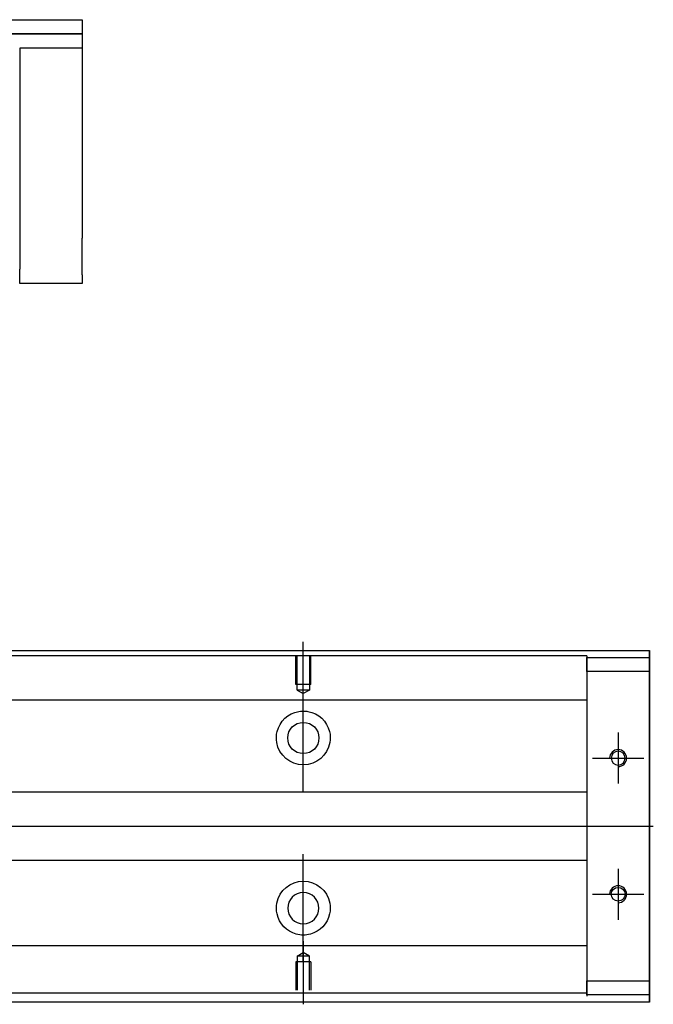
# Model space of a CAD drawing. Header units: millimetres. Extents: x -261 to 3135, y -1525 to 860.
# Tile 15 of 40: x 175 to 287, y -626 to -452. Entities that reach past the tile are written whole.
import ezdxf
from ezdxf.lldxf.tags import DXFTag

# ---------------------------------------------------------------- set-up
doc = ezdxf.new("R2010")
doc.units = ezdxf.units.MM
doc.layers.get('0').update_dxf_attribs({"linetype": 'CONTINUOUS'})
tags = doc.linetypes.add('DASHED', pattern=[25.72, 12.86, -12.86]).pattern_tags.tags
tags[6:7] = [DXFTag(74, 4), DXFTag(75, 0), DXFTag(340, '0'), DXFTag(46, 0.0), DXFTag(50, 0.0), DXFTag(44, 0.0), DXFTag(45, 0.0)]
tags[4:5] = [DXFTag(74, 4), DXFTag(75, 0), DXFTag(340, '0'), DXFTag(46, 0.0), DXFTag(50, 0.0), DXFTag(44, 0.0), DXFTag(45, 0.0)]

msp = doc.modelspace()

# ---------------------------------------------------------------- linework, layer by layer
at = {"linetype": 'Continuous'}
for p, q in [((94.52, -451.99), (186.47, -451.99)), ((186.47, -451.99), (186.47, -454.49)), ((186.47, -454.49), (94.52, -454.49)), ((94.52, -454.49), (186.47, -454.49)), ((175.47, -454.49), (186.47, -454.49)), ((186.47, -454.49), (186.47, -456.99)), ((186.47, -454.49), (186.47, -454.49)), ((186.47, -456.99), (175.47, -456.99)), ((175.47, -456.99), (175.47, -495.99)), ((186.47, -456.99), (186.47, -474.99)), ((186.47, -481.49), (186.47, -490.49)), ((175.47, -498.49), (175.47, -495.99)), ((186.47, -496.99), (186.47, -498.49)), ((186.47, -498.49), (175.47, -498.49)), ((87.71, -563.17), (286.47, -563.17)), ((286.47, -563.67), (286.47, -563.17)), ((286.47, -563.17), (286.47, -563.17)), ((286.47, -563.17), (286.47, -564.17)), ((286.47, -567.73), (286.47, -563.67)), ((286.47, -564.17), (286.47, -624.17)), ((286.47, -564.42), (286.47, -566.92)), ((286.47, -564.42), (286.47, -564.42)), ((286.47, -564.42), (286.47, -564.42)), ((286.47, -564.42), (286.47, -568.23)), ((286.47, -568.23), (286.47, -564.42)), ((286.47, -564.42), (286.47, -568.23)), ((286.47, -566.92), (286.47, -565.42)), ((286.47, -568.23), (286.47, -565.42)), ((286.47, -566.92), (286.47, -621.42)), ((286.47, -621.42), (286.47, -566.92)), ((286.47, -567.73), (286.47, -567.73)), ((286.47, -577.73), (286.47, -567.73)), ((286.47, -577.73), (286.47, -577.73)), ((286.47, -585.73), (286.47, -577.73)), ((286.47, -585.73), (286.47, -585.73)), ((286.47, -601.73), (286.47, -585.73)), ((286.47, -601.73), (286.47, -601.73)), ((286.47, -609.73), (286.47, -601.73)), ((286.47, -609.73), (286.47, -609.73)), ((286.47, -619.73), (286.47, -609.73)), ((286.47, -619.73), (286.47, -619.73)), ((286.47, -624.67), (286.47, -619.73)), ((286.47, -620.11), (286.47, -623.92)), ((286.47, -622.92), (286.47, -620.11)), ((286.47, -620.11), (286.47, -623.92)), ((286.47, -623.92), (286.47, -620.11)), ((286.47, -622.92), (286.47, -621.42)), ((286.47, -621.42), (286.47, -623.92)), ((286.47, -623.92), (286.47, -623.92)), ((286.47, -623.92), (286.47, -623.92)), ((286.47, -624.17), (286.47, -625.17)), ((286.47, -625.17), (286.47, -624.67)), ((286.47, -625.17), (71.82, -625.17)), ((286.47, -625.17), (286.47, -625.17))]:
    msp.add_line(p, q, dxfattribs=at)
at = {"color": 0}
for p, q in [((225.47, -572.79), (225.47, -561.67)), ((225.47, -588.14), (225.47, -569.09)), ((225.47, -618.14), (225.47, -599.09)), ((225.47, -614.45), (225.47, -625.57))]:
    msp.add_line(p, q, dxfattribs=at)
at = {"linetype": 'DASHED', "ltscale": 0.3}
for p, q in [((275.47, -564.12), (87.47, -564.12)), ((275.47, -564.12), (275.47, -564.42)), ((275.47, -564.42), (275.47, -564.62)), ((275.47, -564.42), (275.47, -566.92)), ((275.47, -566.92), (275.47, -564.42)), ((275.47, -564.42), (286.47, -564.42)), ((275.47, -564.62), (275.47, -565.62)), ((275.47, -565.62), (275.47, -571.95)), ((286.47, -566.92), (275.47, -566.92)), ((275.47, -566.92), (275.47, -621.42)), ((275.47, -571.95), (-24.53, -571.95)), ((275.47, -588.17), (-21.23, -588.17)), ((-21.23, -600.17), (275.47, -600.17)), ((275.47, -615.29), (-24.53, -615.29)), ((275.47, -615.29), (275.47, -616.29)), ((275.47, -616.29), (275.47, -622.62)), ((275.47, -621.42), (286.47, -621.42)), ((275.47, -621.42), (275.47, -623.92)), ((275.47, -623.92), (275.47, -621.42)), ((275.47, -622.62), (275.47, -623.62)), ((275.47, -623.62), (-24.53, -623.62)), ((275.47, -623.62), (275.47, -623.92)), ((275.47, -623.92), (275.47, -624.12)), ((286.47, -623.92), (275.47, -623.92))]:
    msp.add_line(p, q, dxfattribs=at)
at = {"color": 0, "linetype": 'DASHED', "ltscale": 0.1}
for p, q in [((224.17, -569.17), (224.17, -564.17)), ((224.39, -570.17), (224.39, -564.17)), ((226.54, -564.17), (226.54, -570.17)), ((226.77, -569.17), (226.77, -564.17)), ((226.77, -569.17), (224.17, -569.17)), ((226.54, -570.17), (224.39, -570.17)), ((224.39, -570.17), (225.47, -570.79)), ((226.54, -570.17), (225.47, -570.79))]:
    msp.add_line(p, q, dxfattribs=at)
at = {"linetype": 'DASHED'}
for p, q in [((275.47, -571.95), (275.47, -572.95)), ((275.47, -572.95), (275.47, -574.49)), ((275.47, -574.49), (275.47, -578.05)), ((275.47, -578.05), (275.47, -579.97)), ((275.47, -579.97), (275.47, -583.67)), ((275.47, -604.67), (275.47, -608.28)), ((275.47, -608.28), (275.47, -610.19)), ((275.47, -610.19), (275.47, -613.75)), ((275.47, -613.75), (275.47, -615.29))]:
    msp.add_line(p, q, dxfattribs=at)
for p, q in [((280.97, -577.67), (280.97, -586.67)), ((276.47, -582.17), (285.47, -582.17)), ((79.77, -594.17), (287.17, -594.17)), ((280.97, -601.67), (280.97, -610.67)), ((276.47, -606.17), (285.47, -606.17))]:
    msp.add_line(p, q)
at = {"color": 0, "linetype": 'DASHED', "ltscale": 0.3}
for p, q in [((224.39, -617.07), (225.47, -616.45)), ((224.39, -617.07), (224.39, -623.07)), ((226.54, -617.07), (224.39, -617.07)), ((226.54, -617.07), (225.47, -616.45)), ((226.54, -623.07), (226.54, -617.07)), ((226.77, -618.07), (224.17, -618.07)), ((224.17, -618.07), (224.17, -623.07)), ((226.77, -618.07), (226.77, -623.07))]:
    msp.add_line(p, q, dxfattribs=at)
at = {"color": 0, "linetype": 'Continuous'}
msp.add_circle((225.47, -578.62), 2.75, dxfattribs=at)
at = {"linetype": 'Continuous', "extrusion": (0, 0, -1)}
msp.add_circle((-280.97, -582.17), 1.22, dxfattribs=at)
at = {"linetype": 'Continuous'}
msp.add_circle((280.97, -606.17), 1.22, dxfattribs=at)
at = {"color": 0, "linetype": 'Continuous', "extrusion": (0, 0, -1)}
msp.add_circle((-225.47, -608.62), 2.75, dxfattribs=at)
for centre, start, end in [((-225.47, -578.62), 13.6191, 80.1049), ((-225.47, -578.62), 99.8951, 166.3809), ((-225.47, -578.62), 189.6765, 350.3235), ((-225.47, -608.62), 10.8558, 169.1442), ((-225.47, -608.62), 285.2319, 347.572), ((-225.47, -608.62), 192.428, 254.7681)]:
    msp.add_arc(centre, 4.75, start, end, dxfattribs=at)
for centre in [(280.97, -582.17), (280.97, -606.17)]:
    msp.add_arc(centre, 1.5, 270, 180)
at = {"linetype": 'Continuous'}
for points, knots in [([(186.47, -474.99), (186.47, -474.99), (186.47, -475.01), (186.47, -475.07), (186.47, -475.11), (186.47, -475.23), (186.47, -475.3), (186.47, -475.47), (186.47, -475.57), (186.47, -475.8), (186.47, -475.92), (186.47, -476.18), (186.47, -476.33), (186.47, -476.63), (186.47, -476.79), (186.47, -477.12), (186.47, -477.29), (186.47, -477.64), (186.47, -477.82), (186.47, -478.18), (186.47, -478.36), (186.47, -478.72), (186.47, -478.9), (186.47, -479.25), (186.47, -479.42), (186.47, -479.74), (186.47, -479.9), (186.47, -480.2), (186.47, -480.34), (186.47, -480.6), (186.47, -480.73), (186.47, -480.94), (186.47, -481.04), (186.47, -481.21), (186.47, -481.28), (186.47, -481.38), (186.47, -481.42), (186.47, -481.48), (186.47, -481.49), (186.47, -481.49)], [0, 0, 0, 0, 0.052926, 0.052926, 0.105852, 0.105852, 0.158778, 0.158778, 0.211704, 0.211704, 0.26463, 0.26463, 0.317556, 0.317556, 0.370482, 0.370482, 0.423408, 0.423408, 0.476333, 0.476333, 0.529259, 0.529259, 0.582185, 0.582185, 0.635111, 0.635111, 0.688037, 0.688037, 0.740963, 0.740963, 0.793889, 0.793889, 0.846815, 0.846815, 0.899741, 0.899741, 0.949242, 0.949242, 1, 1, 1, 1]), ([(186.47, -496.99), (186.47, -496.99), (186.47, -496.98), (186.47, -496.92), (186.47, -496.87), (186.47, -496.76), (186.47, -496.68), (186.47, -496.51), (186.47, -496.41), (186.47, -496.19), (186.47, -496.06), (186.47, -495.8), (186.47, -495.66), (186.47, -495.35), (186.47, -495.19), (186.47, -494.86), (186.47, -494.69), (186.47, -494.34), (186.47, -494.16), (186.47, -493.8), (186.47, -493.62), (186.47, -493.26), (186.47, -493.09), (186.47, -492.74), (186.47, -492.57), (186.47, -492.24), (186.47, -492.08), (186.47, -491.78), (186.47, -491.64), (186.47, -491.38), (186.47, -491.26), (186.47, -491.04), (186.47, -490.94), (186.47, -490.78), (186.47, -490.71), (186.47, -490.6), (186.47, -490.56), (186.47, -490.51), (186.47, -490.49), (186.47, -490.49)], [0, 0, 0, 0, 0.052926, 0.052926, 0.105852, 0.105852, 0.158778, 0.158778, 0.211704, 0.211704, 0.26463, 0.26463, 0.317556, 0.317556, 0.370482, 0.370482, 0.423408, 0.423408, 0.476333, 0.476333, 0.529259, 0.529259, 0.582185, 0.582185, 0.635111, 0.635111, 0.688037, 0.688037, 0.740963, 0.740963, 0.793889, 0.793889, 0.846815, 0.846815, 0.899741, 0.899741, 0.949242, 0.949242, 1, 1, 1, 1]), ([(286.47, -568.23), (286.47, -568.41), (286.47, -568.59), (286.47, -568.95), (286.47, -569.12), (286.47, -569.46), (286.47, -569.63), (286.47, -569.95), (286.47, -570.1), (286.47, -570.38), (286.47, -570.51), (286.47, -570.76), (286.47, -570.87), (286.47, -571.06), (286.47, -571.15), (286.47, -571.29), (286.47, -571.35), (286.47, -571.43), (286.47, -571.46), (286.47, -571.49), (286.47, -571.49), (286.47, -571.45), (286.47, -571.42), (286.47, -571.33), (286.47, -571.27), (286.47, -571.12), (286.47, -571.03), (286.47, -570.83), (286.47, -570.72), (286.47, -570.47), (286.47, -570.34), (286.47, -570.05), (286.47, -569.9), (286.47, -569.58), (286.47, -569.41), (286.47, -569.24), (286.47, -568.92), (286.47, -568.57), (286.47, -568.23)], [0, 0, 0, 0, 0.052893, 0.052893, 0.105785, 0.105785, 0.158678, 0.158678, 0.211571, 0.211571, 0.264464, 0.264464, 0.317356, 0.317356, 0.370249, 0.370249, 0.423142, 0.423142, 0.476034, 0.476034, 0.528927, 0.528927, 0.58182, 0.58182, 0.634712, 0.634712, 0.687605, 0.687605, 0.740498, 0.740498, 0.793391, 0.793391, 0.846283, 0.846283, 0.899176, 0.899176, 0.899176, 1, 1, 1, 1]), ([(286.47, -616.86), (286.47, -616.86), (286.47, -616.86), (286.47, -616.89), (286.47, -616.92), (286.47, -617.01), (286.47, -617.07), (286.47, -617.22), (286.47, -617.31), (286.47, -617.51), (286.47, -617.62), (286.47, -617.87), (286.47, -618), (286.47, -618.29), (286.47, -618.44), (286.47, -618.76), (286.47, -618.93), (286.47, -619.26), (286.47, -619.42), (286.47, -619.76), (286.47, -619.93), (286.47, -620.11)], [0, 0, 0, 0, 0.058411, 0.058411, 0.164275, 0.164275, 0.270139, 0.270139, 0.376003, 0.376003, 0.481867, 0.481867, 0.587731, 0.587731, 0.693595, 0.693595, 0.799459, 0.799459, 0.898473, 0.898473, 1, 1, 1, 1])]:
    msp.add_open_spline(points, degree=3, knots=knots, dxfattribs=at)
at = {"linetype": 'Continuous', "extrusion": (-8.28923e-11, 2e-16, -1)}
msp.add_open_spline([(286.47, -568.23), (286.47, -568.41), (286.47, -568.59), (286.47, -568.95), (286.47, -569.12), (286.47, -569.46), (286.47, -569.63), (286.47, -569.95), (286.47, -570.1), (286.47, -570.38), (286.47, -570.51), (286.47, -570.76), (286.47, -570.87), (286.47, -571.06), (286.47, -571.15), (286.47, -571.29), (286.47, -571.35), (286.47, -571.43), (286.47, -571.46), (286.47, -571.49), (286.47, -571.49), (286.47, -571.45), (286.47, -571.42), (286.47, -571.33), (286.47, -571.27), (286.47, -571.12), (286.47, -571.03), (286.47, -570.83), (286.47, -570.72), (286.47, -570.47), (286.47, -570.34), (286.47, -570.05), (286.47, -569.9), (286.47, -569.58), (286.47, -569.41), (286.47, -569.24), (286.47, -568.92), (286.47, -568.57), (286.47, -568.23)], degree=3, knots=[0, 0, 0, 0, 0.052893, 0.052893, 0.105785, 0.105785, 0.158678, 0.158678, 0.211571, 0.211571, 0.264464, 0.264464, 0.317356, 0.317356, 0.370249, 0.370249, 0.423142, 0.423142, 0.476034, 0.476034, 0.528927, 0.528927, 0.58182, 0.58182, 0.634712, 0.634712, 0.687605, 0.687605, 0.740498, 0.740498, 0.793391, 0.793391, 0.846283, 0.846283, 0.899176, 0.899176, 0.899176, 1, 1, 1, 1], dxfattribs=at)
at = {"color": 0, "linetype": 'Continuous'}
for points, knots in [([(224.65, -573.94), (225.07, -573.87), (225.5, -573.85), (226.04, -573.9), (226.16, -573.92), (226.29, -573.94)], [0, 0, 0, 0, 0.772987, 0.772987, 1, 1, 1, 1]), ([(226.72, -613.2), (226.31, -613.31), (225.89, -613.37), (225.05, -613.37), (224.62, -613.31), (224.22, -613.2)], [0, 0, 0, 0, 0.500461, 0.500461, 1, 1, 1, 1])]:
    msp.add_open_spline(points, degree=3, knots=knots, dxfattribs=at)
for points in [[(220.79, -579.42), (220.68, -578.76), (220.71, -578.1), (220.85, -577.5)], [(230.09, -577.5), (230.23, -578.1), (230.26, -578.77), (230.15, -579.42)], [(220.83, -609.64), (220.7, -609.04), (220.68, -608.37), (220.8, -607.72)], [(230.13, -607.72), (230.26, -608.38), (230.24, -609.04), (230.11, -609.64)]]:
    msp.add_open_spline(points, degree=3, dxfattribs=at)
at = {"linetype": 'Continuous', "extrusion": (-1.26256e-11, 1e-16, -1)}
msp.add_open_spline([(286.47, -620.11), (286.47, -619.93), (286.47, -619.75), (286.47, -619.39), (286.47, -619.22), (286.47, -618.88), (286.47, -618.71), (286.47, -618.39), (286.47, -618.24), (286.47, -617.96), (286.47, -617.83), (286.47, -617.58), (286.47, -617.47), (286.47, -617.28), (286.47, -617.19), (286.47, -617.05), (286.47, -616.99), (286.47, -616.91), (286.47, -616.88), (286.47, -616.85), (286.47, -616.85), (286.47, -616.89), (286.47, -616.92), (286.47, -617.01), (286.47, -617.07), (286.47, -617.22), (286.47, -617.31), (286.47, -617.51), (286.47, -617.62), (286.47, -617.87), (286.47, -618), (286.47, -618.29), (286.47, -618.44), (286.47, -618.76), (286.47, -618.93), (286.47, -619.26), (286.47, -619.42), (286.47, -619.76), (286.47, -619.93), (286.47, -620.11)], degree=3, knots=[0, 0, 0, 0, 0.052926, 0.052926, 0.105852, 0.105852, 0.158778, 0.158778, 0.211704, 0.211704, 0.26463, 0.26463, 0.317556, 0.317556, 0.370482, 0.370482, 0.423408, 0.423408, 0.476333, 0.476333, 0.529259, 0.529259, 0.582185, 0.582185, 0.635111, 0.635111, 0.688037, 0.688037, 0.740963, 0.740963, 0.793889, 0.793889, 0.846815, 0.846815, 0.899741, 0.899741, 0.949242, 0.949242, 1, 1, 1, 1], dxfattribs=at)
at = {"linetype": 'Continuous', "extrusion": (1.01477e-11, 0, -1)}
msp.add_open_spline([(286.47, -620.11), (286.47, -619.93), (286.47, -619.75), (286.47, -619.39), (286.47, -619.22), (286.47, -618.88), (286.47, -618.71), (286.47, -618.39), (286.47, -618.24), (286.47, -617.96), (286.47, -617.83), (286.47, -617.58), (286.47, -617.47), (286.47, -617.28), (286.47, -617.19), (286.47, -617.05), (286.47, -616.99), (286.47, -616.91), (286.47, -616.88), (286.47, -616.87)], degree=3, knots=[0, 0, 0, 0, 0.111112, 0.111112, 0.222224, 0.222224, 0.333337, 0.333337, 0.444449, 0.444449, 0.555561, 0.555561, 0.666673, 0.666673, 0.777785, 0.777785, 0.888898, 0.888898, 1, 1, 1, 1], dxfattribs=at)

doc.saveas('drawing.dxf')
